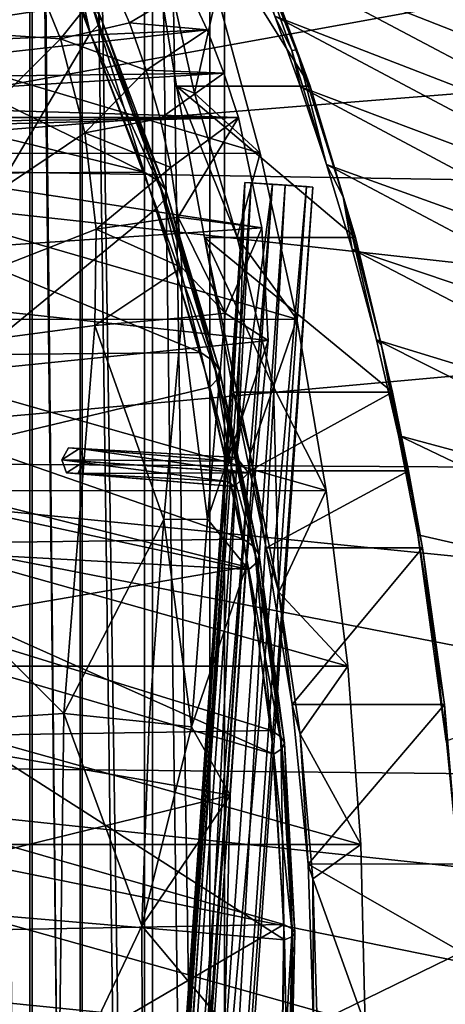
# Model space of a CAD drawing. Header units: metres. Extents: x 0 to 808, y -804 to 0.
# Tile 31 of 106: x 92 to 151, y -405 to -269. Entities that reach past the tile are written whole.
import ezdxf

# ---------------------------------------------------------------- set-up
doc = ezdxf.new("R2010")
doc.units = ezdxf.units.M

msp = doc.modelspace()

# ---------------------------------------------------------------- linework, layer by layer
at = {"layer": 'top'}
for points in [[(94.044022, -245.970566, 1606.41626), (89.477562, -220.187866, 1606.41626), (65.587914, -332.185699, 1606.41626)], [(116.535675, -237.777542, 249.267487), (132.434662, -277.967072, 259.632996), (107.279724, -237.783875, 249.268265)], [(107.279724, -237.783875, 249.268265), (132.434662, -277.967072, 259.632996), (113.967339, -277.975342, 259.62738)], [(116.445892, -278.960327, 249.423599), (119.537491, -265.17453, 221.006577), (107.279724, -237.783875, 249.268265)], [(107.279724, -237.783875, 249.268265), (113.967339, -277.975342, 259.62738), (116.445892, -278.960327, 249.423599)], [(132.434662, -277.967072, 259.632996), (116.535675, -237.777542, 249.267487), (123.143875, -253.041565, 268.485168)], [(120.542145, -250.623581, 339.466614), (117.173256, -242.546356, 351.239136), (170.415314, -270.45575, 483.800598)], [(170.415314, -270.45575, 483.800598), (117.173256, -242.546356, 351.239136), (166.284714, -262.248779, 489.686859)], [(65.587914, -332.185699, 1606.41626), (102.015297, -270.657227, 1606.41626), (94.044022, -245.970566, 1606.41626)], [(102.015297, -270.657227, 1606.41626), (99.000366, -257.255524, 1586.489746), (94.044022, -245.970566, 1606.41626)], [(29.768875, -288.847198, 664.00946), (198.764893, -258.214905, 664.00946), (43.095268, -249.221008, 664.00946)], [(124.017822, -259.211792, 328.093628), (120.542145, -250.623581, 339.466614), (174.42955, -279.013275, 478.114075)], [(174.42955, -279.013275, 478.114075), (120.542145, -250.623581, 339.466614), (170.415314, -270.45575, 483.800598)], [(130.592239, -272.975433, 268.585327), (123.143875, -253.041565, 268.485168), (122.740143, -253.086105, 296.914764)], [(129.876038, -273.064789, 297.061707), (122.740143, -253.086105, 296.914764), (127.544113, -268.311981, 317.142151)], [(129.876038, -273.064789, 297.061707), (130.592239, -272.975433, 268.585327), (122.740143, -253.086105, 296.914764)], [(132.434662, -277.967072, 259.632996), (123.143875, -253.041565, 268.485168), (130.592239, -272.975433, 268.585327)], [(210.56662, -274.406494, 664.00946), (198.764893, -258.214905, 664.00946), (29.768875, -288.847198, 664.00946)], [(99.000366, -257.255524, 1586.489746), (103.250412, -269.412689, 1587.721436), (103.374397, -268.246033, 1569.022705)], [(103.250412, -269.412689, 1587.721436), (99.000366, -257.255524, 1586.489746), (102.015297, -270.657227, 1606.41626)], [(97.927116, -271.441406, 2021.094849), (92.900154, -259.07428, 2020.058228), (51.506973, -268.350067, 2028.815063)], [(97.927116, -271.441406, 2021.094849), (104.696541, -262.901703, 1995.504272), (92.900154, -259.07428, 2020.058228)], [(127.544113, -268.311981, 317.142151), (124.017822, -259.211792, 328.093628), (178.295639, -287.914978, 472.638367)], [(178.295639, -287.914978, 472.638367), (124.017822, -259.211792, 328.093628), (174.42955, -279.013275, 478.114075)], [(107.446243, -269.235718, 1996.82605), (104.696541, -262.901703, 1995.504272), (97.927116, -271.441406, 2021.094849)], [(115.523209, -264.416931, 1971.766846), (104.696541, -262.901703, 1995.504272), (107.446243, -269.235718, 1996.82605)], [(51.508034, -265.193878, 221.058258), (119.537491, -265.17453, 221.006577), (125.512093, -287.227051, 211.254379)], [(51.508034, -287.270233, 211.371628), (51.508034, -265.193878, 221.058258), (125.512093, -287.227051, 211.254379)], [(60.262787, -272.77301, 1940.229858), (115.523209, -264.416931, 1971.766846), (118.174072, -270.21402, 1973.545532)], [(60.262787, -272.77301, 1940.229858), (61.709282, -267.870056, 1940.839966), (115.523209, -264.416931, 1971.766846)], [(118.174072, -270.21402, 1973.545532), (115.523209, -264.416931, 1971.766846), (107.446243, -269.235718, 1996.82605)], [(125.512093, -287.227051, 211.254379), (119.537491, -265.17453, 221.006577), (116.445892, -278.960327, 249.423599)], [(100.16935, -265.854706, 1531.865479), (109.492188, -289.850861, 1540.443237), (64.4608, -267.785126, 1501.838501)], [(100.16935, -265.854706, 1531.865479), (102.346817, -267.059906, 1550.383057), (109.492188, -289.850861, 1540.443237)], [(64.4608, -267.785126, 1501.838501), (109.492188, -289.850861, 1540.443237), (61.173428, -278.054352, 1499.782593)], [(102.346817, -267.059906, 1550.383057), (111.52198, -291.116486, 1556.823853), (109.492188, -289.850861, 1540.443237)], [(102.346817, -267.059906, 1550.383057), (103.374397, -268.246033, 1569.022705), (111.52198, -291.116486, 1556.823853)], [(97.927116, -271.441406, 2021.094849), (51.506973, -268.350067, 2028.815063), (51.506981, -317.873566, 2035.084595)], [(109.776367, -275.751984, 1998.09021), (107.446243, -269.235718, 1996.82605), (97.927116, -271.441406, 2021.094849)], [(103.374397, -268.246033, 1569.022705), (103.250412, -269.412689, 1587.721436), (112.482941, -292.353455, 1573.318604)], [(103.374397, -268.246033, 1569.022705), (112.482941, -292.353455, 1573.318604), (111.52198, -291.116486, 1556.823853)], [(118.174072, -270.21402, 1973.545532), (107.446243, -269.235718, 1996.82605), (109.776367, -275.751984, 1998.09021)], [(131.103073, -278.071655, 306.790405), (127.544113, -268.311981, 317.142151), (182.001221, -297.227509, 467.462463)], [(182.001221, -297.227509, 467.462463), (127.544113, -268.311981, 317.142151), (178.295639, -287.914978, 472.638367)], [(131.103073, -278.071655, 306.790405), (129.876038, -273.064789, 297.061707), (127.544113, -268.311981, 317.142151)], [(57.588818, -276.979248, 1938.893311), (118.174072, -270.21402, 1973.545532), (120.500298, -276.185089, 1975.179077)], [(57.588818, -276.979248, 1938.893311), (60.262787, -272.77301, 1940.229858), (118.174072, -270.21402, 1973.545532)], [(111.226547, -294.832031, 1606.41626), (102.015297, -270.657227, 1606.41626), (65.587914, -332.185699, 1606.41626)], [(112.373543, -293.56131, 1589.868896), (103.250412, -269.412689, 1587.721436), (102.015297, -270.657227, 1606.41626)], [(102.015297, -270.657227, 1606.41626), (111.226547, -294.832031, 1606.41626), (112.373543, -293.56131, 1589.868896)], [(103.250412, -269.412689, 1587.721436), (112.373543, -293.56131, 1589.868896), (112.482941, -292.353455, 1573.318604)], [(120.500298, -276.185089, 1975.179077), (118.174072, -270.21402, 1973.545532), (109.776367, -275.751984, 1998.09021)], [(101.279015, -284.440552, 2022.353271), (97.927116, -271.441406, 2021.094849), (51.506981, -317.873566, 2035.084595)], [(97.927116, -271.441406, 2021.094849), (101.279015, -284.440552, 2022.353271), (109.776367, -275.751984, 1998.09021)], [(134.703186, -288.813934, 297.480408), (130.592239, -272.975433, 268.585327), (129.876038, -273.064789, 297.061707)], [(131.103073, -278.071655, 306.790405), (134.703186, -288.813934, 297.480408), (129.876038, -273.064789, 297.061707)], [(130.592239, -272.975433, 268.585327), (134.703186, -288.813934, 297.480408), (136.980942, -293.251495, 268.678436)], [(136.980942, -293.251495, 268.678436), (132.434662, -277.967072, 259.632996), (130.592239, -272.975433, 268.585327)], [(221.249649, -292.019958, 664.00946), (210.56662, -274.406494, 664.00946), (29.768875, -288.847198, 664.00946)], [(101.279015, -284.440552, 2022.353271), (111.685585, -282.421173, 1999.280762), (109.776367, -275.751984, 1998.09021)], [(109.776367, -275.751984, 1998.09021), (111.685585, -282.421173, 1999.280762), (120.500298, -276.185089, 1975.179077)], [(54.077991, -280.275848, 1937.036621), (120.500298, -276.185089, 1975.179077), (122.502426, -282.308289, 1976.650635)], [(54.077991, -280.275848, 1937.036621), (57.588818, -276.979248, 1938.893311), (120.500298, -276.185089, 1975.179077)], [(111.685585, -282.421173, 1999.280762), (122.502426, -282.308289, 1976.650635), (120.500298, -276.185089, 1975.179077)], [(109.492188, -289.850861, 1540.443237), (57.551842, -290.144714, 1497.011597), (61.173428, -278.054352, 1499.782593)], [(132.434662, -277.967072, 259.632996), (138.682465, -298.879425, 263.873016), (113.967339, -277.975342, 259.62738)], [(113.967339, -277.975342, 259.62738), (138.682465, -298.879425, 263.873016), (117.827568, -298.892273, 263.848999)], [(113.967339, -277.975342, 259.62738), (122.345268, -298.828613, 240.622025), (116.445892, -278.960327, 249.423599)], [(113.967339, -277.975342, 259.62738), (117.827568, -298.892273, 263.848999), (122.345268, -298.828613, 240.622025)], [(134.703186, -288.813934, 297.480408), (131.103073, -278.071655, 306.790405), (185.547409, -307.105316, 462.807495)], [(185.547409, -307.105316, 462.807495), (131.103073, -278.071655, 306.790405), (182.001221, -297.227509, 467.462463)], [(138.682465, -298.879425, 263.873016), (132.434662, -277.967072, 259.632996), (136.980942, -293.251495, 268.678436)], [(122.345268, -298.828613, 240.622025), (125.512093, -287.227051, 211.254379), (116.445892, -278.960327, 249.423599)], [(49.93095, -282.306427, 1934.750977), (54.077991, -280.275848, 1937.036621), (122.502426, -282.308289, 1976.650635)], [(40.749401, -284.530487, 1929.577759), (122.502426, -282.308289, 1976.650635), (125.76329, -297.5289, 1979.861694)], [(40.749401, -284.530487, 1929.577759), (45.774502, -283.381805, 1932.410034), (122.502426, -282.308289, 1976.650635)], [(45.774502, -283.381805, 1932.410034), (49.93095, -282.306427, 1934.750977), (122.502426, -282.308289, 1976.650635)], [(111.685585, -282.421173, 1999.280762), (101.279015, -284.440552, 2022.353271), (113.15918, -289.212799, 2000.405151)], [(111.685585, -282.421173, 1999.280762), (113.15918, -289.212799, 2000.405151), (122.502426, -282.308289, 1976.650635)], [(122.502426, -282.308289, 1976.650635), (113.15918, -289.212799, 2000.405151), (114.156487, -296.094238, 2001.517822)], [(125.76329, -297.5289, 1979.861694), (122.502426, -282.308289, 1976.650635), (114.156487, -296.094238, 2001.517822)], [(37.898907, -303.468964, 1929.92688), (40.749401, -284.530487, 1929.577759), (125.76329, -297.5289, 1979.861694)], [(51.506981, -317.873566, 2035.084595), (102.854706, -297.715637, 2023.783569), (101.279015, -284.440552, 2022.353271)], [(101.279015, -284.440552, 2022.353271), (102.854706, -297.715637, 2023.783569), (113.15918, -289.212799, 2000.405151)], [(51.50666, -310.210968, 203.288986), (51.508034, -287.270233, 211.371628), (130.584808, -310.162292, 203.132584)], [(51.508034, -287.270233, 211.371628), (125.512093, -287.227051, 211.254379), (130.584808, -310.162292, 203.132584)], [(130.584808, -310.162292, 203.132584), (125.512093, -287.227051, 211.254379), (122.345268, -298.828613, 240.622025)], [(29.768875, -288.847198, 664.00946), (21.542166, -329.835785, 664.00946), (230.589355, -310.950531, 664.00946)], [(221.249649, -292.019958, 664.00946), (29.768875, -288.847198, 664.00946), (230.589355, -310.950531, 664.00946)], [(113.15918, -289.212799, 2000.405151), (102.854706, -297.715637, 2023.783569), (114.156487, -296.094238, 2001.517822)], [(138.237549, -300.501007, 289.359711), (134.703186, -288.813934, 297.480408), (188.877899, -317.522125, 458.747131)], [(188.877899, -317.522125, 458.747131), (134.703186, -288.813934, 297.480408), (185.547409, -307.105316, 462.807495)], [(134.703186, -288.813934, 297.480408), (138.237549, -300.501007, 289.359711), (136.980942, -293.251495, 268.678436)], [(117.304245, -314.785767, 1547.515747), (50.732132, -315.430542, 1491.600952), (57.551842, -290.144714, 1497.011597)], [(109.492188, -289.850861, 1540.443237), (117.304245, -314.785767, 1547.515747), (57.551842, -290.144714, 1497.011597)], [(109.492188, -289.850861, 1540.443237), (111.52198, -291.116486, 1556.823853), (117.304245, -314.785767, 1547.515747)], [(111.52198, -291.116486, 1556.823853), (119.096222, -316.01944, 1562.136475), (117.304245, -314.785767, 1547.515747)], [(111.52198, -291.116486, 1556.823853), (112.482941, -292.353455, 1573.318604), (119.096222, -316.01944, 1562.136475)], [(112.482941, -292.353455, 1573.318604), (112.373543, -293.56131, 1589.868896), (119.900368, -317.214844, 1576.862793)], [(112.482941, -292.353455, 1573.318604), (119.900368, -317.214844, 1576.862793), (119.096222, -316.01944, 1562.136475)], [(111.226547, -294.832031, 1606.41626), (119.715271, -318.371704, 1591.640625), (112.373543, -293.56131, 1589.868896)], [(112.373543, -293.56131, 1589.868896), (119.715271, -318.371704, 1591.640625), (119.900368, -317.214844, 1576.862793)], [(136.980942, -293.251495, 268.678436), (138.237549, -300.501007, 289.359711), (141.585587, -313.019409, 282.496033)], [(136.980942, -293.251495, 268.678436), (141.585587, -313.019409, 282.496033), (142.299332, -313.813538, 268.761963)], [(142.299332, -313.813538, 268.761963), (138.682465, -298.879425, 263.873016), (136.980942, -293.251495, 268.678436)], [(118.564461, -319.576721, 1606.41626), (111.226547, -294.832031, 1606.41626), (65.587914, -332.185699, 1606.41626)], [(111.226547, -294.832031, 1606.41626), (118.564461, -319.576721, 1606.41626), (119.715271, -318.371704, 1591.640625)], [(102.854706, -297.715637, 2023.783569), (114.674728, -303.033417, 2002.615112), (114.156487, -296.094238, 2001.517822)], [(114.156487, -296.094238, 2001.517822), (114.674728, -303.033417, 2002.615112), (120.692032, -309.332489, 1992.834473)], [(125.76329, -297.5289, 1979.861694), (114.156487, -296.094238, 2001.517822), (120.692032, -309.332489, 1992.834473)], [(37.898907, -303.468964, 1929.92688), (125.76329, -297.5289, 1979.861694), (126.621277, -313.122803, 1982.754639)], [(102.64843, -311.061035, 2025.353882), (102.854706, -297.715637, 2023.783569), (51.506981, -317.873566, 2035.084595)], [(102.854706, -297.715637, 2023.783569), (102.64843, -311.061035, 2025.353882), (114.674728, -303.033417, 2002.615112)], [(126.621277, -313.122803, 1982.754639), (125.76329, -297.5289, 1979.861694), (120.692032, -309.332489, 1992.834473)], [(117.827568, -298.892273, 263.848999), (127.360153, -319.517975, 233.283981), (122.345268, -298.828613, 240.622025)], [(138.682465, -298.879425, 263.873016), (143.797699, -320.266632, 267.046417), (117.827568, -298.892273, 263.848999)], [(117.827568, -298.892273, 263.848999), (143.797699, -320.266632, 267.046417), (121.842575, -320.251923, 266.96283)], [(127.360153, -319.517975, 233.283981), (117.827568, -298.892273, 263.848999), (124.111038, -328.793732, 263.457336)], [(117.827568, -298.892273, 263.848999), (121.842575, -320.251923, 266.96283), (124.111038, -328.793732, 263.457336)], [(127.360153, -319.517975, 233.283981), (130.584808, -310.162292, 203.132584), (122.345268, -298.828613, 240.622025)], [(143.797699, -320.266632, 267.046417), (138.682465, -298.879425, 263.873016), (142.299332, -313.813538, 268.761963)], [(141.585587, -313.019409, 282.496033), (138.237549, -300.501007, 289.359711), (191.929916, -328.413818, 455.315308)], [(191.929916, -328.413818, 455.315308), (138.237549, -300.501007, 289.359711), (188.877899, -317.522125, 458.747131)], [(102.64843, -311.061035, 2025.353882), (114.705681, -309.995758, 2003.690918), (114.674728, -303.033417, 2002.615112)], [(114.674728, -303.033417, 2002.615112), (114.705681, -309.995758, 2003.690918), (120.692032, -309.332489, 1992.834473)], [(35.377445, -322.364258, 1931.973755), (37.898907, -303.468964, 1929.92688), (126.621277, -313.122803, 1982.754639)], [(114.705681, -309.995758, 2003.690918), (102.64843, -311.061035, 2025.353882), (112.209305, -337.82724, 2007.439697)], [(114.705681, -309.995758, 2003.690918), (112.209305, -337.82724, 2007.439697), (118.235306, -337.813538, 1996.985474)], [(120.692032, -309.332489, 1992.834473), (114.705681, -309.995758, 2003.690918), (118.235306, -337.813538, 1996.985474)], [(126.621277, -313.122803, 1982.754639), (120.692032, -309.332489, 1992.834473), (118.235306, -337.813538, 1996.985474)], [(230.589355, -310.950531, 664.00946), (21.542166, -329.835785, 664.00946), (238.372452, -331.049225, 664.00946)], [(51.505157, -333.866333, 196.842499), (51.50666, -310.210968, 203.288986), (134.651031, -333.839905, 196.71907)], [(51.50666, -310.210968, 203.288986), (130.584808, -310.162292, 203.132584), (134.651031, -333.839905, 196.71907)], [(98.379761, -364.648163, 2030.431641), (102.64843, -311.061035, 2025.353882), (51.506981, -317.873566, 2035.084595)], [(102.64843, -311.061035, 2025.353882), (98.379761, -364.648163, 2030.431641), (112.209305, -337.82724, 2007.439697)], [(134.651031, -333.839905, 196.71907), (130.584808, -310.162292, 203.132584), (127.360153, -319.517975, 233.283981)], [(35.377445, -322.364258, 1931.973755), (126.621277, -313.122803, 1982.754639), (123.580734, -344.390533, 1987.365723)], [(123.580734, -344.390533, 1987.365723), (126.621277, -313.122803, 1982.754639), (118.235306, -337.813538, 1996.985474)], [(144.636307, -326.224274, 276.894592), (141.585587, -313.019409, 282.496033), (194.645691, -339.700439, 452.514587)], [(194.645691, -339.700439, 452.514587), (141.585587, -313.019409, 282.496033), (191.929916, -328.413818, 455.315308)], [(141.585587, -313.019409, 282.496033), (144.636307, -326.224274, 276.894592), (142.299332, -313.813538, 268.761963)], [(142.299332, -313.813538, 268.761963), (144.636307, -326.224274, 276.894592), (146.541306, -334.602356, 268.833374)], [(146.541306, -334.602356, 268.833374), (143.797699, -320.266632, 267.046417), (142.299332, -313.813538, 268.761963)], [(123.20076, -340.560852, 1553.07605), (44.751301, -341.581635, 1487.285645), (50.732132, -315.430542, 1491.600952)], [(117.304245, -314.785767, 1547.515747), (123.20076, -340.560852, 1553.07605), (50.732132, -315.430542, 1491.600952)], [(117.304245, -314.785767, 1547.515747), (119.096222, -316.01944, 1562.136475), (123.20076, -340.560852, 1553.07605)], [(119.096222, -316.01944, 1562.136475), (124.748444, -341.66394, 1566.31543), (123.20076, -340.560852, 1553.07605)], [(119.096222, -316.01944, 1562.136475), (119.900368, -317.214844, 1576.862793), (124.748444, -341.66394, 1566.31543)], [(98.379761, -364.648163, 2030.431641), (51.506981, -317.873566, 2035.084595), (51.506985, -367.649902, 2038.852661)], [(119.900368, -317.214844, 1576.862793), (119.715271, -318.371704, 1591.640625), (125.389145, -342.719391, 1579.651611)], [(119.900368, -317.214844, 1576.862793), (125.389145, -342.719391, 1579.651611), (124.748444, -341.66394, 1566.31543)], [(118.564461, -319.576721, 1606.41626), (65.587914, -332.185699, 1606.41626), (123.961105, -344.767303, 1606.41626)], [(118.564461, -319.576721, 1606.41626), (125.121582, -343.726898, 1593.035034), (119.715271, -318.371704, 1591.640625)], [(118.564461, -319.576721, 1606.41626), (123.961105, -344.767303, 1606.41626), (125.121582, -343.726898, 1593.035034)], [(119.715271, -318.371704, 1591.640625), (125.121582, -343.726898, 1593.035034), (125.389145, -342.719391, 1579.651611)], [(124.111038, -328.793732, 263.457336), (128.102524, -347.895294, 258.261261), (127.360153, -319.517975, 233.283981)], [(128.102524, -347.895294, 258.261261), (134.651031, -333.839905, 196.71907), (127.360153, -319.517975, 233.283981)], [(143.797699, -320.266632, 267.046417), (124.094254, -331.127441, 266.190033), (121.842575, -320.251923, 266.96283)], [(124.111038, -328.793732, 263.457336), (121.842575, -320.251923, 266.96283), (124.094254, -331.127441, 266.190033)], [(143.797699, -320.266632, 267.046417), (146.006989, -331.108307, 266.190826), (124.094254, -331.127441, 266.190033)], [(146.006989, -331.108307, 266.190826), (143.797699, -320.266632, 267.046417), (146.541306, -334.602356, 268.833374)], [(31.526333, -360.236053, 1936.700195), (35.377445, -322.364258, 1931.973755), (123.580734, -344.390533, 1987.365723)], [(196.977142, -351.294189, 450.308868), (147.297379, -339.955139, 272.483185), (144.636307, -326.224274, 276.894592)], [(196.977142, -351.294189, 450.308868), (144.636307, -326.224274, 276.894592), (194.645691, -339.700439, 452.514587)], [(144.636307, -326.224274, 276.894592), (147.297379, -339.955139, 272.483185), (146.541306, -334.602356, 268.833374)], [(124.094254, -331.127441, 266.190033), (126.36422, -341.766113, 263.686096), (124.111038, -328.793732, 263.457336)], [(126.36422, -341.766113, 263.686096), (128.102524, -347.895294, 258.261261), (124.111038, -328.793732, 263.457336)], [(21.542166, -329.835785, 664.00946), (18.532249, -371.533875, 664.009521), (248.535645, -373.943726, 664.00946)], [(21.542166, -329.835785, 664.00946), (244.407547, -352.123993, 664.00946), (238.372452, -331.049225, 664.00946)], [(244.407547, -352.123993, 664.00946), (21.542166, -329.835785, 664.00946), (248.535645, -373.943726, 664.00946)], [(146.006989, -331.108307, 266.190826), (126.36422, -341.766113, 263.686096), (124.094254, -331.127441, 266.190033)], [(146.006989, -331.108307, 266.190826), (147.951981, -341.765991, 263.694946), (126.36422, -341.766113, 263.686096)], [(147.951981, -341.765991, 263.694946), (146.006989, -331.108307, 266.190826), (146.541306, -334.602356, 268.833374)], [(65.587914, -332.185699, 1606.41626), (62.734589, -341.381958, 1606.41626), (123.961105, -344.767303, 1606.41626)], [(51.504875, -358.107056, 192.135345), (51.505157, -333.866333, 196.842499), (137.623108, -358.098785, 192.082504)], [(51.505157, -333.866333, 196.842499), (134.651031, -333.839905, 196.71907), (137.623108, -358.098785, 192.082504)], [(137.623108, -358.098785, 192.082504), (134.651031, -333.839905, 196.71907), (128.102524, -347.895294, 258.261261)], [(146.541306, -334.602356, 268.833374), (147.297379, -339.955139, 272.483185), (149.703827, -355.550659, 268.890137)], [(147.951981, -341.765991, 263.694946), (146.541306, -334.602356, 268.833374), (149.703827, -355.550659, 268.890137)], [(112.209305, -337.82724, 2007.439697), (98.379761, -364.648163, 2030.431641), (110.150223, -365.82901, 2010.088013)], [(112.209305, -337.82724, 2007.439697), (110.150223, -365.82901, 2010.088013), (116.010399, -366.478821, 1999.915161)], [(118.235306, -337.813538, 1996.985474), (112.209305, -337.82724, 2007.439697), (116.010399, -366.478821, 1999.915161)], [(123.580734, -344.390533, 1987.365723), (118.235306, -337.813538, 1996.985474), (116.010399, -366.478821, 1999.915161)], [(151.214111, -368.448395, 266.828857), (147.297379, -339.955139, 272.483185), (196.977142, -351.294189, 450.308868)], [(147.297379, -339.955139, 272.483185), (151.214111, -368.448395, 266.828857), (149.703827, -355.550659, 268.890137)], [(123.20076, -340.560852, 1553.07605), (127.063385, -366.969727, 1556.992432), (44.751301, -341.581635, 1487.285645)], [(62.734589, -341.381958, 1606.41626), (56.308884, -349.469788, 1606.41626), (127.394341, -370.258514, 1606.41626)], [(123.961105, -344.767303, 1606.41626), (62.734589, -341.381958, 1606.41626), (127.394341, -370.258514, 1606.41626)], [(123.20076, -340.560852, 1553.07605), (124.748444, -341.66394, 1566.31543), (127.063385, -366.969727, 1556.992432)], [(127.063385, -366.969727, 1556.992432), (39.874352, -368.346619, 1483.866333), (44.751301, -341.581635, 1487.285645)], [(124.748444, -341.66394, 1566.31543), (128.384338, -367.858948, 1569.262207), (127.063385, -366.969727, 1556.992432)], [(124.748444, -341.66394, 1566.31543), (125.389145, -342.719391, 1579.651611), (128.384338, -367.858948, 1569.262207)], [(125.389145, -342.719391, 1579.651611), (125.121582, -343.726898, 1593.035034), (128.879013, -368.691223, 1581.619629)], [(125.389145, -342.719391, 1579.651611), (128.879013, -368.691223, 1581.619629), (128.384338, -367.858948, 1569.262207)], [(147.951981, -341.765991, 263.694946), (129.941803, -363.378082, 259.678375), (126.36422, -341.766113, 263.686096)], [(126.36422, -341.766113, 263.686096), (129.941803, -363.378082, 259.678375), (128.102524, -347.895294, 258.261261)], [(147.951981, -341.765991, 263.694946), (151.007889, -363.41098, 259.653168), (129.941803, -363.378082, 259.678375)], [(151.007889, -363.41098, 259.653168), (147.951981, -341.765991, 263.694946), (149.703827, -355.550659, 268.890137)], [(123.961105, -344.767303, 1606.41626), (128.546265, -369.466339, 1594.019287), (125.121582, -343.726898, 1593.035034)], [(125.121582, -343.726898, 1593.035034), (128.546265, -369.466339, 1594.019287), (128.879013, -368.691223, 1581.619629)], [(31.526333, -360.236053, 1936.700195), (123.580734, -344.390533, 1987.365723), (121.380722, -375.91983, 1990.435425)], [(121.380722, -375.91983, 1990.435425), (123.580734, -344.390533, 1987.365723), (116.010399, -366.478821, 1999.915161)], [(123.961105, -344.767303, 1606.41626), (127.394341, -370.258514, 1606.41626), (128.546265, -369.466339, 1594.019287)], [(131.02562, -367.507629, 254.497528), (137.623108, -358.098785, 192.082504), (128.102524, -347.895294, 258.261261)], [(129.941803, -363.378082, 259.678375), (131.02562, -367.507629, 254.497528), (128.102524, -347.895294, 258.261261)], [(56.308884, -349.469788, 1606.41626), (31.726486, -387.663605, 1606.41626), (128.855896, -395.908936, 1606.41626)], [(127.394341, -370.258514, 1606.41626), (56.308884, -349.469788, 1606.41626), (128.855896, -395.908936, 1606.41626)], [(149.703827, -355.550659, 268.890137), (151.214111, -368.448395, 266.828857), (151.007889, -363.41098, 259.653168)], [(51.504875, -358.107056, 192.135345), (137.623108, -358.098785, 192.082504), (139.434402, -382.757477, 189.277145)], [(51.505737, -382.758026, 189.286346), (51.504875, -358.107056, 192.135345), (139.434402, -382.757477, 189.277145)], [(139.434402, -382.757477, 189.277145), (137.623108, -358.098785, 192.082504), (131.02562, -367.507629, 254.497528)], [(29.250618, -398.433411, 1938.875854), (31.526333, -360.236053, 1936.700195), (121.380722, -375.91983, 1990.435425)], [(151.007889, -363.41098, 259.653168), (132.15181, -385.435852, 257.196381), (129.941803, -363.378082, 259.678375)], [(129.941803, -363.378082, 259.678375), (132.15181, -385.435852, 257.196381), (131.02562, -367.507629, 254.497528)], [(151.007889, -363.41098, 259.653168), (152.883057, -385.425201, 257.200012), (132.15181, -385.435852, 257.196381)], [(151.214111, -368.448395, 266.828857), (152.883057, -385.425201, 257.200012), (151.007889, -363.41098, 259.653168)], [(97.669868, -418.167664, 2031.968872), (98.379761, -364.648163, 2030.431641), (51.506985, -367.649902, 2038.852661)], [(109.163269, -393.973083, 2011.623779), (98.379761, -364.648163, 2030.431641), (97.669868, -418.167664, 2031.968872)], [(110.150223, -365.82901, 2010.088013), (98.379761, -364.648163, 2030.431641), (109.163269, -393.973083, 2011.623779)], [(116.010399, -366.478821, 1999.915161), (110.150223, -365.82901, 2010.088013), (109.163269, -393.973083, 2011.623779)], [(127.063385, -366.969727, 1556.992432), (128.809021, -393.76825, 1559.180054), (39.874352, -368.346619, 1483.866333)], [(121.380722, -375.91983, 1990.435425), (116.010399, -366.478821, 1999.915161), (109.163269, -393.973083, 2011.623779)], [(127.063385, -366.969727, 1556.992432), (128.384338, -367.858948, 1569.262207), (128.809021, -393.76825, 1559.180054)], [(128.809021, -393.76825, 1559.180054), (36.266117, -395.486328, 1481.538696), (39.874352, -368.346619, 1483.866333)], [(97.669868, -418.167664, 2031.968872), (51.506985, -367.649902, 2038.852661), (51.506989, -417.552856, 2040.109741)], [(128.384338, -367.858948, 1569.262207), (129.939499, -394.385986, 1570.913208), (128.809021, -393.76825, 1559.180054)], [(128.384338, -367.858948, 1569.262207), (128.879013, -368.691223, 1581.619629), (129.939499, -394.385986, 1570.913208)], [(132.809525, -387.473419, 252.217087), (139.434402, -382.757477, 189.277145), (131.02562, -367.507629, 254.497528)], [(132.15181, -385.435852, 257.196381), (132.809525, -387.473419, 252.217087), (131.02562, -367.507629, 254.497528)], [(127.394341, -370.258514, 1606.41626), (129.962296, -395.422852, 1594.572144), (128.546265, -369.466339, 1594.019287)], [(128.879013, -368.691223, 1581.619629), (128.546265, -369.466339, 1594.019287), (130.324265, -394.937561, 1582.724243)], [(128.546265, -369.466339, 1594.019287), (129.962296, -395.422852, 1594.572144), (130.324265, -394.937561, 1582.724243)], [(128.879013, -368.691223, 1581.619629), (130.324265, -394.937561, 1582.724243), (129.939499, -394.385986, 1570.913208)], [(127.394341, -370.258514, 1606.41626), (128.855896, -395.908936, 1606.41626), (129.962296, -395.422852, 1594.572144)], [(248.535645, -373.943726, 664.00946), (18.532249, -371.533875, 664.009521), (250.639572, -396.245636, 664.00946)], [(18.532249, -371.533875, 664.009521), (250.65152, -418.744904, 664.00946), (250.639572, -396.245636, 664.00946)], [(18.532249, -371.533875, 664.009521), (20.811975, -413.274261, 664.009521), (250.65152, -418.744904, 664.00946)], [(29.250618, -398.433411, 1938.875854), (121.380722, -375.91983, 1990.435425), (120.620842, -407.628754, 1991.945435)], [(120.620842, -407.628754, 1991.945435), (121.380722, -375.91983, 1990.435425), (109.163269, -393.973083, 2011.623779)], [(51.505737, -382.758026, 189.286346), (139.434402, -382.757477, 189.277145), (140.042877, -407.620453, 188.338043)], [(51.506351, -407.620453, 188.338043), (51.505737, -382.758026, 189.286346), (140.042877, -407.620453, 188.338043)], [(140.042877, -407.620453, 188.338043), (139.434402, -382.757477, 189.277145), (132.809525, -387.473419, 252.217087)], [(152.883057, -385.425201, 257.200012), (153.386719, -397.627655, 256.544312), (132.15181, -385.435852, 257.196381)], [(132.15181, -385.435852, 257.196381), (153.386719, -397.627655, 256.544312), (132.891617, -407.620453, 256.377838)], [(132.15181, -385.435852, 257.196381), (132.891617, -407.620453, 256.377838), (132.809525, -387.473419, 252.217087)], [(133.40921, -407.620453, 251.453156), (140.042877, -407.620453, 188.338043), (132.809525, -387.473419, 252.217087)], [(132.891617, -407.620453, 256.377838), (133.40921, -407.620453, 251.453156), (132.809525, -387.473419, 252.217087)], [(31.726486, -387.663605, 1606.41626), (27.370209, -419.674286, 1606.41626), (128.348419, -421.586182, 1606.41626)], [(128.855896, -395.908936, 1606.41626), (31.726486, -387.663605, 1606.41626), (128.348419, -421.586182, 1606.41626)], [(36.266117, -395.486328, 1481.538696), (128.809021, -393.76825, 1559.180054), (81.225533, -421.558472, 1520.022461)], [(128.809021, -393.76825, 1559.180054), (128.398941, -420.69574, 1559.59729), (81.225533, -421.558472, 1520.022461)], [(109.163269, -393.973083, 2011.623779), (97.669868, -418.167664, 2031.968872), (109.257904, -422.173615, 2012.037354)], [(120.620842, -407.628754, 1991.945435), (109.163269, -393.973083, 2011.623779), (109.257904, -422.173615, 2012.037354)], [(128.809021, -393.76825, 1559.180054), (129.939499, -394.385986, 1570.913208), (128.398941, -420.69574, 1559.59729)], [(129.939499, -394.385986, 1570.913208), (129.385452, -421.01651, 1571.237183), (128.398941, -420.69574, 1559.59729)], [(129.939499, -394.385986, 1570.913208), (130.324265, -394.937561, 1582.724243), (129.385452, -421.01651, 1571.237183)], [(128.855896, -395.908936, 1606.41626), (129.361877, -421.431946, 1594.683105), (129.962296, -395.422852, 1594.572144)], [(129.962296, -395.422852, 1594.572144), (129.361877, -421.431946, 1594.683105), (129.706726, -421.261902, 1582.94458)], [(130.324265, -394.937561, 1582.724243), (129.706726, -421.261902, 1582.94458), (129.385452, -421.01651, 1571.237183)], [(130.324265, -394.937561, 1582.724243), (129.962296, -395.422852, 1594.572144), (129.706726, -421.261902, 1582.94458)], [(128.855896, -395.908936, 1606.41626), (128.348419, -421.586182, 1606.41626), (129.361877, -421.431946, 1594.683105)], [(28.926203, -407.628754, 1939.005371), (29.250618, -398.433411, 1938.875854), (120.620842, -407.628754, 1991.945435)], [(153.386719, -397.627655, 256.544312), (153.515457, -407.637634, 256.377838), (132.891617, -407.620453, 256.377838)]]:
    msp.add_3dface(points, dxfattribs=at)
at = {"layer": 'top0123416'}
for points in [[(105.473305, -547.635315, 1630.29541), (123.398819, -291.2612, 1630.29541), (108.483475, -507.748108, 1629.78064)], [(123.398819, -291.2612, 1630.29541), (105.473305, -547.635315, 1630.29541), (106.339432, -547.695862, 1635.219482)], [(124.264938, -291.321747, 1635.219482), (123.398819, -291.2612, 1630.29541), (106.339432, -547.695862, 1635.219482)], [(124.264938, -291.321747, 1635.219482), (106.339432, -547.695862, 1635.219482), (111.026451, -548.02356, 1636.929565)], [(123.398819, -291.2612, 1630.29541), (120.829063, -331.179169, 1629.78064), (108.483475, -507.748108, 1629.78064)], [(109.294197, -547.902466, 1627.081421), (127.219711, -291.528351, 1627.081421), (131.906723, -291.856049, 1628.791626)], [(109.294197, -547.902466, 1627.081421), (123.88578, -331.392883, 1627.209473), (127.219711, -291.528351, 1627.081421)], [(113.981216, -548.230164, 1628.791626), (109.294197, -547.902466, 1627.081421), (131.906723, -291.856049, 1628.791626)], [(128.951965, -291.649475, 1636.929565), (124.264938, -291.321747, 1635.219482), (111.026451, -548.02356, 1636.929565)], [(128.951965, -291.649475, 1636.929565), (111.026451, -548.02356, 1636.929565), (114.847343, -548.29071, 1633.715576)], [(113.981216, -548.230164, 1628.791626), (131.906723, -291.856049, 1628.791626), (132.772858, -291.916626, 1633.715576)], [(114.847343, -548.29071, 1633.715576), (113.981216, -548.230164, 1628.791626), (132.772858, -291.916626, 1633.715576)], [(132.772858, -291.916626, 1633.715576), (128.951965, -291.649475, 1636.929565), (114.847343, -548.29071, 1633.715576)], [(123.398819, -291.2612, 1630.29541), (121.23835, -329.790527, 1629.241089), (120.829063, -331.179169, 1629.78064)], [(122.229271, -329.272186, 1628.175293), (121.23835, -329.790527, 1629.241089), (123.398819, -291.2612, 1630.29541)], [(127.219711, -291.528351, 1627.081421), (122.229271, -329.272186, 1628.175293), (123.398819, -291.2612, 1630.29541)], [(123.88578, -331.392883, 1627.209473), (122.229271, -329.272186, 1628.175293), (127.219711, -291.528351, 1627.081421)], [(131.906723, -291.856049, 1628.791626), (123.398819, -291.2612, 1630.29541), (132.772858, -291.916626, 1633.715576)], [(123.398819, -291.2612, 1630.29541), (124.264938, -291.321747, 1635.219482), (132.772858, -291.916626, 1633.715576)], [(131.906723, -291.856049, 1628.791626), (127.219711, -291.528351, 1627.081421), (123.398819, -291.2612, 1630.29541)], [(132.772858, -291.916626, 1633.715576), (124.264938, -291.321747, 1635.219482), (128.951965, -291.649475, 1636.929565)], [(99.003616, -327.91687, 1602.00647), (98.118629, -329.591278, 1602.649292), (121.23835, -329.790527, 1629.241089)], [(98.118629, -329.591278, 1602.649292), (99.003616, -327.91687, 1602.00647), (100.531975, -328.023743, 1600.720947)], [(101.175346, -329.804993, 1600.078125), (98.118629, -329.591278, 1602.649292), (100.531975, -328.023743, 1600.720947)], [(100.531975, -328.023743, 1600.720947), (99.003616, -327.91687, 1602.00647), (122.229271, -329.272186, 1628.175293)], [(99.003616, -327.91687, 1602.00647), (121.23835, -329.790527, 1629.241089), (122.229271, -329.272186, 1628.175293)], [(101.175346, -329.804993, 1600.078125), (100.531975, -328.023743, 1600.720947), (123.88578, -331.392883, 1627.209473)], [(100.531975, -328.023743, 1600.720947), (122.229271, -329.272186, 1628.175293), (123.88578, -331.392883, 1627.209473)], [(98.762001, -331.372528, 1602.00647), (121.041245, -332.611176, 1629.241089), (98.118629, -329.591278, 1602.649292)], [(121.041245, -332.611176, 1629.241089), (120.829063, -331.179169, 1629.78064), (98.118629, -329.591278, 1602.649292)], [(98.118629, -329.591278, 1602.649292), (120.829063, -331.179169, 1629.78064), (121.23835, -329.790527, 1629.241089)], [(98.762001, -331.372528, 1602.00647), (98.118629, -329.591278, 1602.649292), (101.175346, -329.804993, 1600.078125)], [(100.290359, -331.479401, 1600.720947), (98.762001, -331.372528, 1602.00647), (101.175346, -329.804993, 1600.078125)], [(101.175346, -329.804993, 1600.078125), (123.88578, -331.392883, 1627.209473), (100.290359, -331.479401, 1600.720947)], [(100.290359, -331.479401, 1600.720947), (121.950294, -333.262421, 1628.175293), (98.762001, -331.372528, 1602.00647)], [(121.950294, -333.262421, 1628.175293), (121.041245, -332.611176, 1629.241089), (98.762001, -331.372528, 1602.00647)], [(123.88578, -331.392883, 1627.209473), (121.950294, -333.262421, 1628.175293), (100.290359, -331.479401, 1600.720947)], [(108.483475, -507.748108, 1629.78064), (120.829063, -331.179169, 1629.78064), (108.892868, -506.359558, 1629.241089)], [(120.829063, -331.179169, 1629.78064), (121.041245, -332.611176, 1629.241089), (108.892868, -506.359558, 1629.241089)], [(109.294197, -547.902466, 1627.081421), (111.540192, -507.961823, 1627.209473), (123.88578, -331.392883, 1627.209473)], [(111.540192, -507.961823, 1627.209473), (109.883698, -505.841156, 1628.175293), (123.88578, -331.392883, 1627.209473)], [(123.88578, -331.392883, 1627.209473), (109.883698, -505.841156, 1628.175293), (121.950294, -333.262421, 1628.175293)], [(108.892868, -506.359558, 1629.241089), (121.041245, -332.611176, 1629.241089), (109.883698, -505.841156, 1628.175293)], [(109.883698, -505.841156, 1628.175293), (121.041245, -332.611176, 1629.241089), (121.950294, -333.262421, 1628.175293)]]:
    msp.add_3dface(points, dxfattribs=at)
at = {"layer": 'top0123458'}
for points in [[(100.893181, -79.466103, 115.261505), (110.62793, -77.358109, 115.091583), (110.62793, -726.674744, 115.091583)], [(110.62793, -77.358109, 115.091583), (120.582596, -76.835205, 114.917824), (120.582596, -727.197693, 114.917824)], [(110.62793, -726.674744, 115.091583), (110.62793, -77.358109, 115.091583), (120.582596, -727.197693, 114.917824)], [(120.582596, -727.197693, 114.917824), (120.582596, -76.835205, 114.917824), (602.851624, -402.016144, 106.499786)], [(120.582596, -76.835205, 114.917824), (603.975037, -389.770264, 106.480179), (602.851624, -402.016144, 106.499786)], [(680.857727, -82.481476, 105.138191), (622.559387, -354.430237, 106.155792), (120.582596, -76.835205, 114.917824)], [(622.559387, -354.430237, 106.155792), (612.976318, -366.514282, 106.323059), (120.582596, -76.835205, 114.917824)], [(120.582596, -76.835205, 114.917824), (612.976318, -366.514282, 106.323059), (607.575745, -377.245148, 106.417328)], [(607.575745, -377.245148, 106.417328), (603.975037, -389.770264, 106.480179), (120.582596, -76.835205, 114.917824)], [(109.508316, -79.025558, 118.111588), (118.575203, -725.486145, 117.953323), (118.575211, -78.546761, 117.953323)], [(118.575203, -725.486145, 117.953323), (605.043579, -402.016144, 109.461983), (118.575211, -78.546761, 117.953323)], [(609.617432, -378.032806, 109.382149), (614.846802, -367.642334, 109.290871), (118.575211, -78.546761, 117.953323)], [(614.846802, -367.642334, 109.290871), (624.124634, -355.943359, 109.128922), (118.575211, -78.546761, 117.953323)], [(118.575211, -78.546761, 117.953323), (624.124634, -355.943359, 109.128922), (682.522278, -84.230042, 108.109589)], [(118.575211, -78.546761, 117.953323), (605.043579, -402.016144, 109.461983), (606.131226, -390.159637, 109.443001)], [(606.131226, -390.159637, 109.443001), (609.617432, -378.032806, 109.382149), (118.575211, -78.546761, 117.953323)], [(93.678375, -82.645264, 115.387444), (100.893181, -79.466103, 115.261505), (100.893181, -724.566772, 115.261505)], [(100.642296, -80.94912, 118.266342), (109.508316, -725.007324, 118.111588), (109.508316, -79.025558, 118.111588)], [(100.893181, -724.566772, 115.261505), (100.893181, -79.466103, 115.261505), (110.62793, -726.674744, 115.091583)], [(109.508316, -725.007324, 118.111588), (118.575203, -725.486145, 117.953323), (109.508316, -79.025558, 118.111588)], [(94.011635, -83.872688, 118.38208), (100.642296, -723.08374, 118.266342), (100.642296, -80.94912, 118.266342)], [(100.642296, -723.08374, 118.266342), (109.508316, -725.007324, 118.111588), (100.642296, -80.94912, 118.266342)], [(87.38414, -87.383156, 115.497307), (93.678375, -82.645264, 115.387444), (93.678375, -721.387634, 115.387444)], [(93.678375, -721.387634, 115.387444), (93.678375, -82.645264, 115.387444), (100.893181, -724.566772, 115.261505)], [(88.227264, -88.228714, 118.483047), (94.011627, -720.160156, 118.38208), (94.011635, -83.872688, 118.38208)], [(94.011627, -720.160156, 118.38208), (100.642296, -723.08374, 118.266342), (94.011635, -83.872688, 118.38208)], [(87.38414, -716.649719, 115.497307), (87.38414, -87.383156, 115.497307), (93.678375, -721.387634, 115.387444)], [(88.227257, -715.804138, 118.483047), (94.011627, -720.160156, 118.38208), (88.227264, -88.228714, 118.483047)], [(606.131226, -413.87265, 109.443001), (605.043579, -402.016144, 109.461983), (118.575203, -725.486145, 117.953323)], [(602.851624, -402.016144, 106.499786), (603.975037, -414.262024, 106.480179), (120.582596, -727.197693, 114.917824)]]:
    msp.add_3dface(points, dxfattribs=at)

doc.saveas('drawing.dxf')
